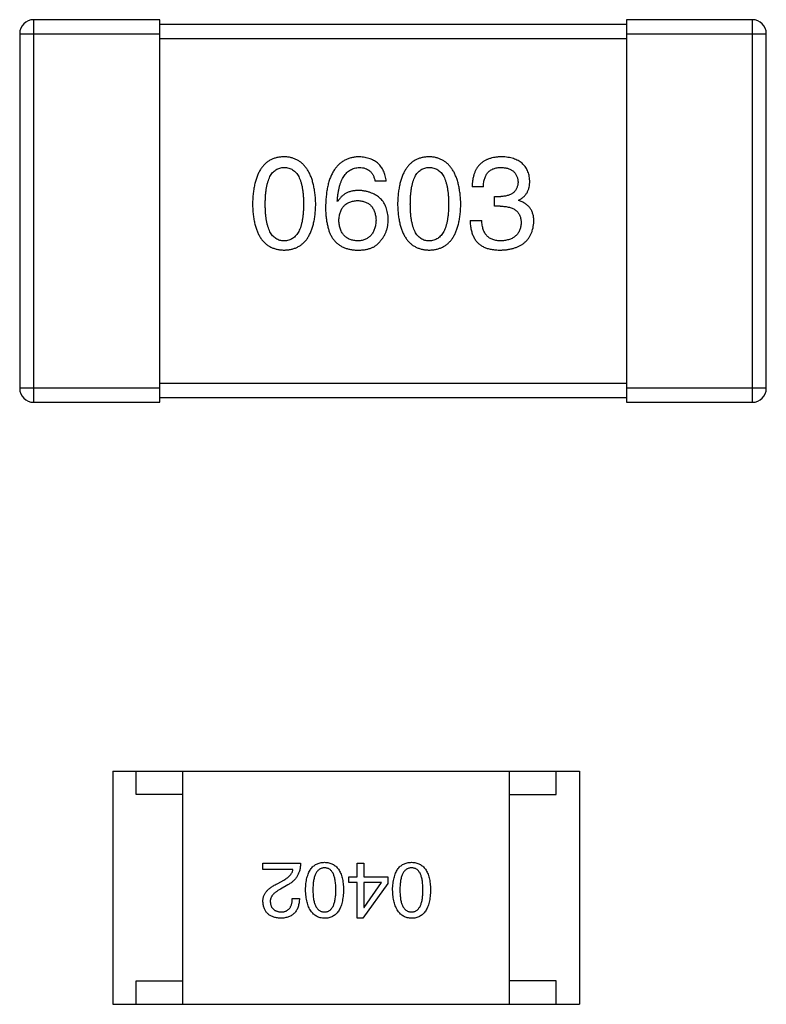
# Model space of a CAD drawing. Header units: millimetres. Extents: x 72 to 239, y 133 to 319.
# Tile 48 of 240: x 138.38 to 139.98, y 183.62 to 185.73. Entities that reach past the tile are written whole.
import ezdxf

# ---------------------------------------------------------------- set-up
doc = ezdxf.new("R2010")
doc.units = ezdxf.units.MM
doc.header["$LTSCALE"] = 5
doc.layers.get('0').update_dxf_attribs({"linetype": 'CONTINUOUS'})

msp = doc.modelspace()

# ---------------------------------------------------------------- linework, layer by layer
for p, q in [((138.4085, 184.9091), (138.4085, 185.7291)), ((138.6785, 185.7291), (138.4085, 185.7291)), ((138.6785, 184.9091), (138.6785, 185.7291)), ((139.6785, 185.7191), (138.6785, 185.7191)), ((139.6785, 185.7291), (139.6785, 184.9091)), ((139.9485, 185.7291), (139.6785, 185.7291)), ((139.9485, 185.7291), (139.9485, 184.9091)), ((138.3785, 185.6991), (138.3785, 184.9391)), ((138.3785, 185.6991), (138.6785, 185.6991)), ((139.6785, 185.6991), (139.9785, 185.6991)), ((139.9785, 184.9391), (139.9785, 185.6991)), ((138.6785, 185.6891), (139.6785, 185.6891)), ((139.164, 185.3829), (139.14, 185.3829)), ((139.3721, 185.3709), (139.3481, 185.3709)), ((139.0602, 185.3392), (139.0591, 185.3403)), ((139.3962, 185.3293), (139.3962, 185.3501)), ((139.3962, 185.3501), (139.4093, 185.3501)), ((139.4476, 185.3425), (139.4476, 185.3414)), ((139.4082, 185.3293), (139.3962, 185.3293)), ((139.3437, 185.2987), (139.3689, 185.2987)), ((138.6785, 184.9391), (138.3785, 184.9391)), ((139.6785, 184.9491), (138.6785, 184.9491)), ((139.9785, 184.9391), (139.6785, 184.9391)), ((138.6785, 184.9191), (139.6785, 184.9191)), ((138.4085, 184.9091), (138.6785, 184.9091)), ((139.6785, 184.9091), (139.9485, 184.9091)), ((138.5783, 184.1189), (138.5783, 183.6189)), ((138.5783, 184.1189), (139.5783, 184.1189)), ((138.6283, 184.0689), (138.6283, 184.1189)), ((138.7283, 183.6189), (138.7283, 184.1189)), ((139.4283, 183.6189), (139.4283, 184.1189)), ((139.5283, 184.0689), (139.5283, 184.1189)), ((139.5783, 184.1189), (139.5783, 183.6189)), ((138.7283, 184.0689), (138.6283, 184.0689)), ((139.4283, 184.0689), (139.5283, 184.0689)), ((138.8998, 183.9075), (138.8998, 183.9213)), ((138.8998, 183.9213), (138.9804, 183.9213)), ((138.9641, 183.9075), (138.8998, 183.9075)), ((139.1014, 183.8924), (139.1014, 183.9213)), ((139.1014, 183.9213), (139.1158, 183.9213)), ((139.1158, 183.9213), (139.1158, 183.8924)), ((138.9319, 183.878), (138.9444, 183.8852)), ((139.0837, 183.88), (139.0837, 183.8924)), ((139.0837, 183.8924), (139.1014, 183.8924)), ((139.1014, 183.88), (139.0837, 183.88)), ((139.1014, 183.8033), (139.1014, 183.88)), ((139.1158, 183.8924), (139.1676, 183.8924)), ((139.1158, 183.88), (139.1158, 183.8262)), ((139.1539, 183.88), (139.1158, 183.88)), ((139.1165, 183.8262), (139.1539, 183.88)), ((139.1676, 183.8924), (139.1676, 183.878)), ((138.9529, 183.8747), (138.9372, 183.8655)), ((139.1676, 183.878), (139.1139, 183.8033)), ((138.9627, 183.8459), (138.9778, 183.8459)), ((139.1158, 183.8262), (139.1165, 183.8262)), ((139.1139, 183.8033), (139.1014, 183.8033)), ((138.6283, 183.6189), (138.6283, 183.6689)), ((138.6283, 183.6689), (138.7283, 183.6689)), ((139.5283, 183.6689), (139.4283, 183.6689)), ((139.5283, 183.6189), (139.5283, 183.6689)), ((138.5783, 183.6189), (139.5783, 183.6189))]:
    msp.add_line(p, q)
for centre, start, end in [((138.4085, 185.6991), 90, 180), ((139.9485, 185.6991), 0, 90), ((138.4085, 184.9391), 180, 270), ((139.9485, 184.9391), 270, 0)]:
    msp.add_arc(centre, 0.03, start, end)
for points, knots in [([(138.9452, 185.4353), (138.9425, 185.4352), (138.9374, 185.435), (138.9298, 185.4337), (138.9229, 185.4316), (138.9163, 185.4287), (138.9103, 185.4251), (138.9048, 185.4206), (138.8998, 185.4154), (138.8953, 185.4094), (138.8913, 185.4026), (138.8878, 185.395), (138.8848, 185.3867), (138.8823, 185.3776), (138.8803, 185.3677), (138.8789, 185.3571), (138.8778, 185.3457), (138.8776, 185.3378), (138.8774, 185.3337)], [0, 0, 0, 0, 0.057911, 0.113262, 0.165956, 0.217443, 0.268511, 0.319665, 0.372, 0.426129, 0.483365, 0.543779, 0.607756, 0.676562, 0.749704, 0.827713, 0.911177, 1, 1, 1, 1]), ([(139.0129, 185.3337), (139.0128, 185.3377), (139.0124, 185.3455), (139.0113, 185.3568), (139.0097, 185.3674), (139.0076, 185.3772), (139.0051, 185.3862), (139.0021, 185.3945), (138.9986, 185.402), (138.9945, 185.4088), (138.99, 185.4148), (138.9851, 185.4201), (138.9796, 185.4246), (138.9737, 185.4283), (138.9672, 185.4312), (138.9603, 185.4335), (138.9529, 185.4349), (138.9478, 185.4352), (138.9452, 185.4353)], [0, 0, 0, 0, 0.088475, 0.171606, 0.249595, 0.322626, 0.391327, 0.455765, 0.516374, 0.573675, 0.628522, 0.681161, 0.732559, 0.783563, 0.83504, 0.887639, 0.942585, 1, 1, 1, 1]), ([(139.1061, 185.4353), (139.1033, 185.4352), (139.0977, 185.4348), (139.0897, 185.4334), (139.0823, 185.4311), (139.0753, 185.4281), (139.0689, 185.4242), (139.063, 185.4195), (139.0577, 185.414), (139.0529, 185.4077), (139.0486, 185.4007), (139.0449, 185.3928), (139.0417, 185.3842), (139.0391, 185.3747), (139.037, 185.3645), (139.0355, 185.3535), (139.0343, 185.3417), (139.0341, 185.3335), (139.034, 185.3293)], [0, 0, 0, 0, 0.058957, 0.115262, 0.16907, 0.221312, 0.273147, 0.324961, 0.377649, 0.432026, 0.488925, 0.549039, 0.612912, 0.680653, 0.753056, 0.830314, 0.912483, 1, 1, 1, 1]), ([(139.164, 185.3829), (139.1638, 185.3849), (139.1633, 185.3888), (139.162, 185.3944), (139.1604, 185.3997), (139.1584, 185.4046), (139.1561, 185.4092), (139.1534, 185.4133), (139.1503, 185.4172), (139.1469, 185.4207), (139.143, 185.4238), (139.1388, 185.4265), (139.1343, 185.4289), (139.1293, 185.4309), (139.124, 185.4326), (139.1184, 185.4339), (139.1124, 185.4348), (139.1082, 185.4352), (139.1061, 185.4353)], [0, 0, 0, 0, 0.06947, 0.136096, 0.199592, 0.260665, 0.319672, 0.377156, 0.433415, 0.489984, 0.546535, 0.604276, 0.663499, 0.725182, 0.788953, 0.855683, 0.926216, 1, 1, 1, 1]), ([(139.2561, 185.4353), (139.2534, 185.4352), (139.2482, 185.435), (139.2407, 185.4337), (139.2337, 185.4316), (139.2272, 185.4287), (139.2211, 185.4251), (139.2156, 185.4206), (139.2106, 185.4154), (139.2062, 185.4094), (139.2021, 185.4026), (139.1987, 185.395), (139.1957, 185.3867), (139.1932, 185.3776), (139.1912, 185.3677), (139.1897, 185.3571), (139.1887, 185.3457), (139.1884, 185.3378), (139.1883, 185.3337)], [0, 0, 0, 0, 0.057911, 0.113262, 0.165956, 0.217443, 0.268511, 0.319665, 0.372, 0.426129, 0.483365, 0.543779, 0.607756, 0.676562, 0.749704, 0.827713, 0.911177, 1, 1, 1, 1]), ([(139.3238, 185.3337), (139.3236, 185.3377), (139.3233, 185.3455), (139.3222, 185.3568), (139.3205, 185.3674), (139.3185, 185.3772), (139.316, 185.3862), (139.3129, 185.3945), (139.3094, 185.402), (139.3054, 185.4088), (139.3009, 185.4148), (139.2959, 185.4201), (139.2905, 185.4246), (139.2845, 185.4283), (139.2781, 185.4312), (139.2712, 185.4335), (139.2638, 185.4349), (139.2587, 185.4352), (139.2561, 185.4353)], [0, 0, 0, 0, 0.088475, 0.171606, 0.249595, 0.322626, 0.391327, 0.455765, 0.516374, 0.573675, 0.628522, 0.681161, 0.732559, 0.783563, 0.83504, 0.887639, 0.942585, 1, 1, 1, 1]), ([(139.4115, 185.4353), (139.409, 185.4353), (139.4041, 185.4351), (139.397, 185.4342), (139.3904, 185.4329), (139.3842, 185.431), (139.3785, 185.4287), (139.3734, 185.4259), (139.3686, 185.4226), (139.3644, 185.4188), (139.3606, 185.4145), (139.3574, 185.4097), (139.3547, 185.4044), (139.3523, 185.3986), (139.3505, 185.3923), (139.3492, 185.3856), (139.3483, 185.3784), (139.3482, 185.3734), (139.3481, 185.3709)], [0, 0, 0, 0, 0.073232, 0.142595, 0.207997, 0.270074, 0.329156, 0.386529, 0.441846, 0.496976, 0.551877, 0.607941, 0.665637, 0.725446, 0.788542, 0.855101, 0.925196, 1, 1, 1, 1]), ([(139.4716, 185.384), (139.4714, 185.386), (139.4711, 185.3899), (139.47, 185.3955), (139.4686, 185.4007), (139.4667, 185.4056), (139.4644, 185.4101), (139.4617, 185.4143), (139.4585, 185.4181), (139.455, 185.4215), (139.451, 185.4246), (139.4465, 185.4272), (139.4417, 185.4295), (139.4365, 185.4314), (139.4308, 185.433), (139.4247, 185.4341), (139.4183, 185.435), (139.4138, 185.4352), (139.4115, 185.4353)], [0, 0, 0, 0, 0.067521, 0.132139, 0.193339, 0.252064, 0.309083, 0.364848, 0.420021, 0.475612, 0.532002, 0.589602, 0.649896, 0.712634, 0.778603, 0.848416, 0.922155, 1, 1, 1, 1]), ([(138.9047, 185.3337), (138.9048, 185.3369), (138.9048, 185.343), (138.9053, 185.352), (138.9061, 185.3603), (138.9071, 185.368), (138.9086, 185.375), (138.9103, 185.3815), (138.9123, 185.3874), (138.9147, 185.3926), (138.9174, 185.3973), (138.9204, 185.4014), (138.9238, 185.4048), (138.9274, 185.4076), (138.9314, 185.4098), (138.9357, 185.4113), (138.9404, 185.4122), (138.9435, 185.4123), (138.9452, 185.4124)], [0, 0, 0, 0, 0.096452, 0.187278, 0.271765, 0.350519, 0.423437, 0.491321, 0.554011, 0.612224, 0.666281, 0.717003, 0.764884, 0.811423, 0.856783, 0.902993, 0.950236, 1, 1, 1, 1]), ([(138.9452, 185.4124), (138.9469, 185.4123), (138.9501, 185.4122), (138.9549, 185.4113), (138.9593, 185.4098), (138.9635, 185.4076), (138.9672, 185.4048), (138.9706, 185.4014), (138.9737, 185.3973), (138.9765, 185.3927), (138.9789, 185.3874), (138.981, 185.3815), (138.9828, 185.3751), (138.9842, 185.368), (138.9853, 185.3603), (138.9861, 185.352), (138.9866, 185.343), (138.9867, 185.3369), (138.9867, 185.3337)], [0, 0, 0, 0, 0.050604, 0.098688, 0.145699, 0.191791, 0.238625, 0.286717, 0.337546, 0.391814, 0.449755, 0.512106, 0.579685, 0.652048, 0.730262, 0.814146, 0.904281, 1, 1, 1, 1]), ([(139.0591, 185.3403), (139.0593, 185.3431), (139.0597, 185.3486), (139.0607, 185.3565), (139.062, 185.364), (139.0636, 185.3709), (139.0654, 185.3773), (139.0676, 185.3831), (139.0701, 185.3885), (139.0729, 185.3933), (139.076, 185.3975), (139.0794, 185.4013), (139.0831, 185.4045), (139.0871, 185.4071), (139.0914, 185.4093), (139.0961, 185.4109), (139.101, 185.412), (139.1044, 185.4123), (139.1061, 185.4124)], [0, 0, 0, 0, 0.089218, 0.173709, 0.252753, 0.326963, 0.397099, 0.462534, 0.524018, 0.582178, 0.637235, 0.689955, 0.741228, 0.791618, 0.841661, 0.892925, 0.945259, 1, 1, 1, 1]), ([(139.1061, 185.4124), (139.1083, 185.4123), (139.1127, 185.4122), (139.1188, 185.4107), (139.1242, 185.4084), (139.1289, 185.4052), (139.1328, 185.4009), (139.136, 185.3957), (139.1385, 185.3896), (139.1395, 185.3852), (139.14, 185.3829)], [0, 0, 0, 0, 0.136586, 0.261496, 0.378089, 0.490612, 0.605522, 0.725767, 0.8561, 1, 1, 1, 1]), ([(139.2156, 185.3337), (139.2156, 185.3369), (139.2157, 185.343), (139.2162, 185.352), (139.217, 185.3603), (139.218, 185.368), (139.2195, 185.375), (139.2211, 185.3815), (139.2232, 185.3874), (139.2256, 185.3926), (139.2283, 185.3973), (139.2313, 185.4014), (139.2346, 185.4048), (139.2383, 185.4076), (139.2423, 185.4098), (139.2466, 185.4113), (139.2512, 185.4122), (139.2544, 185.4123), (139.2561, 185.4124)], [0, 0, 0, 0, 0.096452, 0.187278, 0.271765, 0.350519, 0.423437, 0.491321, 0.554011, 0.612224, 0.666281, 0.717003, 0.764884, 0.811423, 0.856783, 0.902993, 0.950236, 1, 1, 1, 1]), ([(139.2561, 185.4124), (139.2577, 185.4123), (139.261, 185.4122), (139.2658, 185.4113), (139.2702, 185.4098), (139.2743, 185.4076), (139.278, 185.4048), (139.2815, 185.4014), (139.2846, 185.3973), (139.2874, 185.3927), (139.2898, 185.3874), (139.2919, 185.3815), (139.2936, 185.3751), (139.2951, 185.368), (139.2962, 185.3603), (139.297, 185.352), (139.2975, 185.343), (139.2976, 185.3369), (139.2976, 185.3337)], [0, 0, 0, 0, 0.050604, 0.098688, 0.145699, 0.191791, 0.238625, 0.286717, 0.337546, 0.391814, 0.449755, 0.512106, 0.579685, 0.652048, 0.730262, 0.814146, 0.904281, 1, 1, 1, 1]), ([(139.3721, 185.3709), (139.3722, 185.3725), (139.3724, 185.3758), (139.3729, 185.3805), (139.3737, 185.3849), (139.3749, 185.389), (139.3763, 185.3927), (139.378, 185.3961), (139.3799, 185.3993), (139.3822, 185.4021), (139.3847, 185.4045), (139.3876, 185.4066), (139.3907, 185.4084), (139.3941, 185.4099), (139.3978, 185.411), (139.4017, 185.4118), (139.406, 185.4123), (139.4089, 185.4124), (139.4104, 185.4124)], [0, 0, 0, 0, 0.078134, 0.15164, 0.221358, 0.286689, 0.348614, 0.407697, 0.464247, 0.520153, 0.574432, 0.629291, 0.684538, 0.742032, 0.801329, 0.863637, 0.930123, 1, 1, 1, 1]), ([(139.4104, 185.4124), (139.4118, 185.4123), (139.4144, 185.4122), (139.4183, 185.4117), (139.4219, 185.411), (139.4253, 185.4102), (139.4285, 185.409), (139.4313, 185.4076), (139.434, 185.4061), (139.4364, 185.4043), (139.4385, 185.4023), (139.4404, 185.3999), (139.4421, 185.3975), (139.4434, 185.3948), (139.4446, 185.3918), (139.4455, 185.3887), (139.4461, 185.3853), (139.4463, 185.383), (139.4465, 185.3818)], [0, 0, 0, 0, 0.078051, 0.151197, 0.220412, 0.286742, 0.34933, 0.409464, 0.467368, 0.52298, 0.578639, 0.633998, 0.690142, 0.746855, 0.805868, 0.867776, 0.932345, 1, 1, 1, 1]), ([(139.4465, 185.3818), (139.4464, 185.3806), (139.4462, 185.3781), (139.4457, 185.3746), (139.4449, 185.3714), (139.4438, 185.3684), (139.4424, 185.3656), (139.4408, 185.363), (139.4389, 185.3606), (139.4367, 185.3585), (139.4342, 185.3566), (139.4314, 185.355), (139.4284, 185.3536), (139.4251, 185.3524), (139.4215, 185.3515), (139.4177, 185.3508), (139.4136, 185.3503), (139.4108, 185.3502), (139.4093, 185.3501)], [0, 0, 0, 0, 0.067741, 0.131599, 0.192143, 0.249977, 0.306453, 0.361639, 0.416449, 0.471489, 0.527582, 0.584873, 0.644974, 0.70814, 0.77492, 0.845909, 0.920585, 1, 1, 1, 1]), ([(139.4476, 185.3425), (139.4495, 185.3434), (139.4532, 185.3453), (139.4582, 185.349), (139.4623, 185.3533), (139.4658, 185.3583), (139.4684, 185.3638), (139.4703, 185.37), (139.4714, 185.3768), (139.4715, 185.3815), (139.4716, 185.384)], [0, 0, 0, 0, 0.125227, 0.244792, 0.361427, 0.478215, 0.59667, 0.722058, 0.856314, 1, 1, 1, 1]), ([(139.1061, 185.3632), (139.1034, 185.3632), (139.0984, 185.363), (139.091, 185.3619), (139.0843, 185.36), (139.0782, 185.3574), (139.0727, 185.354), (139.0678, 185.3498), (139.0636, 185.3448), (139.0613, 185.3411), (139.0602, 185.3392)], [0, 0, 0, 0, 0.144617, 0.279572, 0.40596, 0.526097, 0.64389, 0.760003, 0.877724, 1, 1, 1, 1]), ([(139.1684, 185.3009), (139.1683, 185.3033), (139.168, 185.3078), (139.167, 185.3145), (139.1656, 185.3207), (139.1638, 185.3265), (139.1615, 185.3319), (139.1587, 185.3368), (139.1555, 185.3414), (139.1518, 185.3455), (139.1476, 185.3492), (139.143, 185.3526), (139.138, 185.3553), (139.1325, 185.3578), (139.1265, 185.3598), (139.1201, 185.3614), (139.1133, 185.3626), (139.1085, 185.363), (139.1061, 185.3632)], [0, 0, 0, 0, 0.071527, 0.139094, 0.20346, 0.264939, 0.323904, 0.381383, 0.437591, 0.493343, 0.549401, 0.606085, 0.664838, 0.725424, 0.788712, 0.855452, 0.925772, 1, 1, 1, 1]), ([(139.0624, 185.2987), (139.0625, 185.3004), (139.0627, 185.3037), (139.0634, 185.3084), (139.0644, 185.3128), (139.0656, 185.3169), (139.0672, 185.3207), (139.069, 185.3242), (139.0711, 185.3274), (139.0735, 185.3302), (139.0762, 185.3327), (139.0792, 185.3349), (139.0824, 185.3368), (139.086, 185.3384), (139.0898, 185.3396), (139.0939, 185.3405), (139.0982, 185.3412), (139.1013, 185.3413), (139.1028, 185.3414)], [0, 0, 0, 0, 0.076072, 0.148369, 0.216753, 0.281358, 0.342792, 0.401604, 0.458929, 0.514444, 0.569818, 0.625343, 0.681554, 0.739608, 0.800134, 0.863477, 0.929547, 1, 1, 1, 1]), ([(139.1028, 185.3414), (139.1043, 185.3413), (139.1072, 185.3412), (139.1115, 185.3405), (139.1155, 185.3397), (139.1192, 185.3384), (139.1226, 185.3369), (139.1258, 185.3351), (139.1287, 185.3329), (139.1313, 185.3305), (139.1336, 185.3277), (139.1357, 185.3246), (139.1374, 185.3212), (139.139, 185.3175), (139.1401, 185.3135), (139.1411, 185.3093), (139.1418, 185.3047), (139.142, 185.3015), (139.1422, 185.2998)], [0, 0, 0, 0, 0.069884, 0.136529, 0.199638, 0.259844, 0.317774, 0.374356, 0.430026, 0.485148, 0.5409, 0.597889, 0.657472, 0.718614, 0.783613, 0.85129, 0.923712, 1, 1, 1, 1]), ([(139.4803, 185.2966), (139.4803, 185.298), (139.4803, 185.3008), (139.4798, 185.3048), (139.4793, 185.3087), (139.4783, 185.3124), (139.4772, 185.3159), (139.4758, 185.3193), (139.4741, 185.3224), (139.4722, 185.3253), (139.47, 185.328), (139.4676, 185.3305), (139.4648, 185.3328), (139.4619, 185.335), (139.4587, 185.3368), (139.4552, 185.3386), (139.4515, 185.3401), (139.4489, 185.3409), (139.4476, 185.3414)], [0, 0, 0, 0, 0.071215, 0.138707, 0.20396, 0.266995, 0.327734, 0.387609, 0.445602, 0.503345, 0.561136, 0.618597, 0.677672, 0.738255, 0.799989, 0.863961, 0.930555, 1, 1, 1, 1]), ([(138.8774, 185.3337), (138.8776, 185.3298), (138.8778, 185.3222), (138.8789, 185.3111), (138.8803, 185.3008), (138.8823, 185.2913), (138.8848, 185.2825), (138.8878, 185.2744), (138.8913, 185.2671), (138.8953, 185.2605), (138.8998, 185.2547), (138.9048, 185.2496), (138.9103, 185.2453), (138.9163, 185.2418), (138.9229, 185.239), (138.9299, 185.237), (138.9374, 185.2357), (138.9425, 185.2355), (138.9452, 185.2353)], [0, 0, 0, 0, 0.087693, 0.170223, 0.247496, 0.319826, 0.387768, 0.451403, 0.511459, 0.568358, 0.622671, 0.675251, 0.726739, 0.778422, 0.830759, 0.884394, 0.940865, 1, 1, 1, 1]), ([(138.9452, 185.255), (138.9435, 185.2551), (138.9404, 185.2552), (138.9357, 185.2561), (138.9314, 185.2576), (138.9274, 185.2599), (138.9237, 185.2627), (138.9204, 185.2661), (138.9174, 185.2701), (138.9147, 185.2748), (138.9123, 185.28), (138.9103, 185.2859), (138.9086, 185.2924), (138.9071, 185.2995), (138.9061, 185.3071), (138.9053, 185.3155), (138.9048, 185.3244), (138.9048, 185.3305), (138.9047, 185.3337)], [0, 0, 0, 0, 0.049766, 0.097012, 0.143225, 0.188786, 0.235079, 0.282962, 0.333687, 0.387747, 0.445963, 0.508657, 0.576545, 0.649868, 0.72822, 0.812712, 0.903543, 1, 1, 1, 1]), ([(138.9452, 185.2353), (138.9478, 185.2355), (138.953, 185.2357), (138.9605, 185.237), (138.9675, 185.239), (138.9741, 185.2418), (138.9801, 185.2453), (138.9856, 185.2496), (138.9906, 185.2547), (138.9951, 185.2605), (138.9991, 185.2671), (139.0026, 185.2744), (139.0056, 185.2825), (139.008, 185.2913), (139.0101, 185.3008), (139.0115, 185.3111), (139.0125, 185.3222), (139.0128, 185.3298), (139.0129, 185.3337)], [0, 0, 0, 0, 0.059134, 0.115603, 0.169236, 0.221572, 0.273254, 0.32474, 0.377319, 0.431815, 0.488555, 0.548609, 0.612242, 0.680182, 0.75251, 0.829782, 0.91231, 1, 1, 1, 1]), ([(138.9867, 185.3337), (138.9867, 185.3306), (138.9866, 185.3245), (138.9861, 185.3157), (138.9853, 185.3075), (138.9842, 185.2999), (138.9828, 185.2928), (138.981, 185.2864), (138.9789, 185.2806), (138.9765, 185.2753), (138.9737, 185.2707), (138.9706, 185.2666), (138.9672, 185.2631), (138.9634, 185.2603), (138.9593, 185.258), (138.9549, 185.2564), (138.9501, 185.2553), (138.9469, 185.2551), (138.9452, 185.255)], [0, 0, 0, 0, 0.094834, 0.184067, 0.267029, 0.344713, 0.417334, 0.484367, 0.546941, 0.604717, 0.65953, 0.710539, 0.759381, 0.806382, 0.853027, 0.900623, 0.949121, 1, 1, 1, 1]), ([(139.034, 185.3293), (139.034, 185.3258), (139.034, 185.3189), (139.0348, 185.3089), (139.0358, 185.2995), (139.0374, 185.2907), (139.0394, 185.2825), (139.0418, 185.2749), (139.0447, 185.2679), (139.047, 185.2637), (139.0482, 185.2616)], [0, 0, 0, 0, 0.151498, 0.29521, 0.430242, 0.557137, 0.677306, 0.790845, 0.898111, 1, 1, 1, 1]), ([(139.1883, 185.3337), (139.1884, 185.3298), (139.1887, 185.3222), (139.1897, 185.3111), (139.1912, 185.3008), (139.1932, 185.2913), (139.1957, 185.2825), (139.1987, 185.2744), (139.2021, 185.2671), (139.2062, 185.2605), (139.2106, 185.2547), (139.2156, 185.2496), (139.2212, 185.2453), (139.2272, 185.2418), (139.2337, 185.239), (139.2407, 185.237), (139.2482, 185.2357), (139.2534, 185.2355), (139.2561, 185.2353)], [0, 0, 0, 0, 0.087693, 0.170223, 0.247496, 0.319826, 0.387768, 0.451403, 0.511459, 0.568358, 0.622671, 0.675251, 0.726739, 0.778422, 0.830759, 0.884394, 0.940865, 1, 1, 1, 1]), ([(139.2561, 185.255), (139.2544, 185.2551), (139.2512, 185.2552), (139.2466, 185.2561), (139.2423, 185.2576), (139.2383, 185.2599), (139.2346, 185.2627), (139.2313, 185.2661), (139.2283, 185.2701), (139.2256, 185.2748), (139.2232, 185.28), (139.2211, 185.2859), (139.2195, 185.2924), (139.218, 185.2995), (139.2169, 185.3071), (139.2162, 185.3155), (139.2157, 185.3244), (139.2156, 185.3305), (139.2156, 185.3337)], [0, 0, 0, 0, 0.049766, 0.097012, 0.143225, 0.188786, 0.235079, 0.282962, 0.333687, 0.387747, 0.445963, 0.508657, 0.576545, 0.649868, 0.72822, 0.812712, 0.903543, 1, 1, 1, 1]), ([(139.2561, 185.2353), (139.2587, 185.2355), (139.2639, 185.2357), (139.2714, 185.237), (139.2784, 185.239), (139.2849, 185.2418), (139.2909, 185.2453), (139.2965, 185.2496), (139.3015, 185.2547), (139.306, 185.2605), (139.31, 185.2671), (139.3134, 185.2744), (139.3164, 185.2825), (139.3189, 185.2913), (139.3209, 185.3008), (139.3224, 185.3111), (139.3234, 185.3222), (139.3237, 185.3298), (139.3238, 185.3337)], [0, 0, 0, 0, 0.059134, 0.115603, 0.169236, 0.221572, 0.273254, 0.32474, 0.377319, 0.431815, 0.488555, 0.548609, 0.612242, 0.680182, 0.75251, 0.829782, 0.91231, 1, 1, 1, 1]), ([(139.2976, 185.3337), (139.2976, 185.3306), (139.2975, 185.3245), (139.297, 185.3157), (139.2962, 185.3075), (139.2951, 185.2999), (139.2937, 185.2928), (139.2919, 185.2864), (139.2898, 185.2806), (139.2874, 185.2753), (139.2846, 185.2707), (139.2815, 185.2666), (139.2781, 185.2631), (139.2743, 185.2603), (139.2702, 185.258), (139.2658, 185.2564), (139.261, 185.2553), (139.2577, 185.2551), (139.2561, 185.255)], [0, 0, 0, 0, 0.094834, 0.184067, 0.267029, 0.344713, 0.417334, 0.484367, 0.546941, 0.604717, 0.65953, 0.710539, 0.759381, 0.806382, 0.853027, 0.900623, 0.949121, 1, 1, 1, 1]), ([(139.4082, 185.3293), (139.41, 185.3293), (139.4135, 185.3293), (139.4186, 185.3288), (139.4233, 185.3282), (139.4277, 185.3271), (139.4318, 185.3259), (139.4355, 185.3244), (139.4388, 185.3225), (139.4418, 185.3204), (139.4445, 185.318), (139.4468, 185.3153), (139.4487, 185.3123), (139.4503, 185.3091), (139.4515, 185.3055), (139.4524, 185.3017), (139.4529, 185.2976), (139.453, 185.2947), (139.453, 185.2933)], [0, 0, 0, 0, 0.082495, 0.159728, 0.232496, 0.300725, 0.365163, 0.425859, 0.483728, 0.538892, 0.592921, 0.646195, 0.699968, 0.754746, 0.811387, 0.870806, 0.933482, 1, 1, 1, 1]), ([(139.1039, 185.255), (139.1023, 185.2551), (139.0992, 185.2552), (139.0947, 185.2559), (139.0905, 185.2568), (139.0866, 185.2581), (139.0829, 185.2597), (139.0796, 185.2616), (139.0765, 185.2638), (139.0738, 185.2665), (139.0713, 185.2694), (139.0692, 185.2726), (139.0672, 185.2762), (139.0657, 185.2801), (139.0644, 185.2843), (139.0634, 185.2888), (139.0627, 185.2937), (139.0625, 185.297), (139.0624, 185.2987)], [0, 0, 0, 0, 0.070403, 0.137196, 0.200053, 0.260887, 0.31876, 0.37535, 0.430743, 0.485927, 0.541678, 0.598832, 0.657726, 0.719441, 0.783504, 0.851852, 0.923533, 1, 1, 1, 1]), ([(139.1422, 185.2998), (139.142, 185.2981), (139.1418, 185.2947), (139.1411, 185.2899), (139.1402, 185.2853), (139.139, 185.2811), (139.1376, 185.2772), (139.1358, 185.2736), (139.1339, 185.2703), (139.1316, 185.2673), (139.129, 185.2646), (139.1262, 185.2623), (139.1231, 185.2603), (139.1198, 185.2586), (139.1162, 185.2572), (139.1123, 185.2561), (139.1082, 185.2554), (139.1054, 185.2551), (139.1039, 185.255)], [0, 0, 0, 0, 0.078863, 0.153308, 0.223539, 0.289857, 0.35341, 0.413572, 0.471721, 0.528235, 0.584279, 0.638781, 0.69466, 0.751251, 0.809198, 0.869697, 0.933318, 1, 1, 1, 1]), ([(139.1487, 185.2517), (139.1503, 185.2535), (139.1534, 185.2569), (139.1574, 185.2625), (139.1608, 185.2683), (139.1636, 185.2744), (139.1657, 185.2807), (139.1673, 185.2872), (139.1682, 185.294), (139.1683, 185.2986), (139.1684, 185.3009)], [0, 0, 0, 0, 0.129393, 0.255335, 0.378531, 0.500878, 0.622934, 0.746191, 0.87096, 1, 1, 1, 1]), ([(139.3437, 185.2987), (139.3438, 185.297), (139.3439, 185.2935), (139.3444, 185.2884), (139.3451, 185.2835), (139.3459, 185.2788), (139.347, 185.2744), (139.3483, 185.2703), (139.3499, 185.2664), (139.3516, 185.2627), (139.3535, 185.2592), (139.3557, 185.256), (139.3581, 185.2531), (139.3607, 185.2503), (139.3635, 185.2478), (139.3666, 185.2456), (139.3698, 185.2436), (139.3721, 185.2425), (139.3732, 185.2419)], [0, 0, 0, 0, 0.078937, 0.154495, 0.226898, 0.296844, 0.363348, 0.427781, 0.48946, 0.549586, 0.607902, 0.664733, 0.720805, 0.776157, 0.831175, 0.886736, 0.943094, 1, 1, 1, 1]), ([(139.4104, 185.255), (139.4088, 185.255), (139.4056, 185.2551), (139.401, 185.2556), (139.3967, 185.2565), (139.3927, 185.2577), (139.389, 185.2592), (139.3856, 185.2611), (139.3825, 185.2633), (139.3797, 185.2659), (139.3773, 185.2689), (139.3751, 185.2721), (139.3733, 185.2757), (139.3718, 185.2797), (139.3706, 185.284), (139.3697, 185.2886), (139.3691, 185.2935), (139.3689, 185.297), (139.3689, 185.2987)], [0, 0, 0, 0, 0.071272, 0.13882, 0.201858, 0.262757, 0.320043, 0.376709, 0.431462, 0.486034, 0.541209, 0.597703, 0.65589, 0.717768, 0.782056, 0.850407, 0.92277, 1, 1, 1, 1]), ([(139.4093, 185.2353), (139.412, 185.2355), (139.4174, 185.2357), (139.4251, 185.2366), (139.4323, 185.2381), (139.4391, 185.2399), (139.4453, 185.2421), (139.451, 185.2449), (139.4563, 185.248), (139.461, 185.2516), (139.4652, 185.2557), (139.4689, 185.2602), (139.4721, 185.2652), (139.4748, 185.2706), (139.477, 185.2765), (139.4786, 185.2828), (139.4798, 185.2895), (139.4802, 185.2942), (139.4803, 185.2966)], [0, 0, 0, 0, 0.078078, 0.151942, 0.221594, 0.28726, 0.350176, 0.409768, 0.467648, 0.523784, 0.578904, 0.634014, 0.689819, 0.746826, 0.805875, 0.867063, 0.931764, 1, 1, 1, 1]), ([(139.453, 185.2933), (139.4529, 185.2918), (139.4527, 185.289), (139.4519, 185.2848), (139.451, 185.281), (139.4496, 185.2774), (139.448, 185.274), (139.4461, 185.2709), (139.4438, 185.2682), (139.4413, 185.2656), (139.4385, 185.2633), (139.4353, 185.2613), (139.4319, 185.2596), (139.4282, 185.2581), (139.4241, 185.257), (139.4198, 185.2561), (139.4152, 185.2554), (139.412, 185.2551), (139.4104, 185.255)], [0, 0, 0, 0, 0.068514, 0.133941, 0.195994, 0.255362, 0.312994, 0.369441, 0.424687, 0.480522, 0.537148, 0.594801, 0.654411, 0.716817, 0.781981, 0.850498, 0.923306, 1, 1, 1, 1]), ([(139.0482, 185.2616), (139.0496, 185.2596), (139.0526, 185.2556), (139.0578, 185.2504), (139.0635, 185.246), (139.0697, 185.2423), (139.0764, 185.2394), (139.0837, 185.2373), (139.0914, 185.2358), (139.0968, 185.2355), (139.0995, 185.2353)], [0, 0, 0, 0, 0.125033, 0.246266, 0.36603, 0.485265, 0.606781, 0.732144, 0.862551, 1, 1, 1, 1]), ([(139.0995, 185.2353), (139.1023, 185.2353), (139.1077, 185.2352), (139.1155, 185.2358), (139.1227, 185.237), (139.1292, 185.2388), (139.1351, 185.2411), (139.1403, 185.244), (139.1449, 185.2475), (139.1475, 185.2503), (139.1487, 185.2517)], [0, 0, 0, 0, 0.156782, 0.301945, 0.436395, 0.561474, 0.678489, 0.78853, 0.894967, 1, 1, 1, 1]), ([(139.3732, 185.2419), (139.3744, 185.2414), (139.3767, 185.2403), (139.3805, 185.239), (139.3845, 185.2378), (139.3889, 185.237), (139.3936, 185.2362), (139.3985, 185.2357), (139.4038, 185.2354), (139.4074, 185.2354), (139.4093, 185.2353)], [0, 0, 0, 0, 0.101955, 0.208983, 0.322698, 0.44339, 0.570851, 0.70629, 0.84885, 1, 1, 1, 1]), ([(138.9911, 183.8642), (138.9912, 183.8666), (138.9913, 183.8712), (138.9919, 183.8778), (138.9928, 183.884), (138.994, 183.8897), (138.9955, 183.895), (138.9973, 183.8998), (138.9994, 183.9042), (139.0018, 183.9082), (139.0045, 183.9117), (139.0075, 183.9147), (139.0108, 183.9173), (139.0144, 183.9194), (139.0183, 183.9211), (139.0225, 183.9223), (139.027, 183.923), (139.0302, 183.9232), (139.0317, 183.9233)], [0, 0, 0, 0, 0.08769, 0.170218, 0.24749, 0.319818, 0.387758, 0.451391, 0.511445, 0.568185, 0.622681, 0.67526, 0.726746, 0.778428, 0.830764, 0.884397, 0.940866, 1, 1, 1, 1]), ([(139.0317, 183.9233), (139.0333, 183.9232), (139.0364, 183.923), (139.0409, 183.9223), (139.0451, 183.9211), (139.0491, 183.9194), (139.0527, 183.9173), (139.056, 183.9147), (139.059, 183.9117), (139.0617, 183.9082), (139.0641, 183.9042), (139.0662, 183.8998), (139.068, 183.895), (139.0695, 183.8897), (139.0707, 183.884), (139.0715, 183.8778), (139.0722, 183.8712), (139.0723, 183.8666), (139.0724, 183.8642)], [0, 0, 0, 0, 0.059135, 0.115606, 0.169241, 0.221578, 0.273261, 0.324749, 0.377329, 0.431642, 0.488541, 0.548597, 0.612232, 0.680174, 0.752504, 0.829777, 0.912307, 1, 1, 1, 1]), ([(139.1776, 183.8642), (139.1777, 183.8666), (139.1778, 183.8712), (139.1785, 183.8778), (139.1793, 183.884), (139.1806, 183.8897), (139.182, 183.895), (139.1838, 183.8998), (139.1859, 183.9042), (139.1883, 183.9082), (139.191, 183.9117), (139.194, 183.9147), (139.1973, 183.9173), (139.2009, 183.9194), (139.2049, 183.9211), (139.2091, 183.9223), (139.2136, 183.923), (139.2167, 183.9232), (139.2183, 183.9233)], [0, 0, 0, 0, 0.08769, 0.170218, 0.24749, 0.319818, 0.387758, 0.451391, 0.511445, 0.568185, 0.622681, 0.67526, 0.726746, 0.778428, 0.830764, 0.884397, 0.940866, 1, 1, 1, 1]), ([(139.2183, 183.9233), (139.2199, 183.9232), (139.223, 183.923), (139.2275, 183.9223), (139.2317, 183.9211), (139.2356, 183.9194), (139.2392, 183.9173), (139.2425, 183.9147), (139.2455, 183.9117), (139.2482, 183.9082), (139.2506, 183.9042), (139.2527, 183.8998), (139.2545, 183.895), (139.256, 183.8897), (139.2572, 183.884), (139.2581, 183.8778), (139.2587, 183.8712), (139.2588, 183.8666), (139.2589, 183.8642)], [0, 0, 0, 0, 0.059135, 0.115606, 0.169241, 0.221578, 0.273261, 0.324749, 0.377329, 0.431642, 0.488541, 0.548597, 0.612232, 0.680174, 0.752504, 0.829777, 0.912307, 1, 1, 1, 1]), ([(138.9444, 183.8852), (138.9458, 183.886), (138.9485, 183.8876), (138.9522, 183.8902), (138.9554, 183.8928), (138.9581, 183.8956), (138.9604, 183.8984), (138.9621, 183.9014), (138.9634, 183.9044), (138.9638, 183.9065), (138.9641, 183.9075)], [0, 0, 0, 0, 0.158292, 0.304606, 0.440272, 0.565336, 0.681745, 0.791834, 0.896966, 1, 1, 1, 1]), ([(138.9804, 183.9213), (138.9804, 183.92), (138.9803, 183.9174), (138.9799, 183.9136), (138.9793, 183.9099), (138.9785, 183.9063), (138.9775, 183.9029), (138.9763, 183.8997), (138.9749, 183.8965), (138.9733, 183.8936), (138.9715, 183.8907), (138.9694, 183.888), (138.9672, 183.8854), (138.9647, 183.883), (138.9621, 183.8807), (138.9592, 183.8786), (138.9562, 183.8765), (138.954, 183.8753), (138.9529, 183.8747)], [0, 0, 0, 0, 0.069512, 0.136307, 0.201431, 0.265186, 0.327322, 0.388242, 0.448098, 0.507757, 0.566952, 0.626243, 0.686026, 0.745963, 0.807549, 0.869906, 0.934172, 1, 1, 1, 1]), ([(139.0317, 183.9114), (139.0307, 183.9114), (139.0288, 183.9113), (139.0259, 183.9106), (139.0233, 183.9096), (139.0208, 183.9083), (139.0185, 183.9066), (139.0165, 183.9045), (139.0146, 183.9021), (139.013, 183.8993), (139.0115, 183.8961), (139.0103, 183.8926), (139.0092, 183.8888), (139.0083, 183.8845), (139.0076, 183.88), (139.0072, 183.875), (139.0069, 183.8698), (139.0068, 183.8661), (139.0068, 183.8642)], [0, 0, 0, 0, 0.050879, 0.099377, 0.146973, 0.193618, 0.240619, 0.289461, 0.34047, 0.395283, 0.453059, 0.515633, 0.582666, 0.655287, 0.732971, 0.815933, 0.905166, 1, 1, 1, 1]), ([(139.056, 183.8642), (139.056, 183.8661), (139.056, 183.8698), (139.0557, 183.8752), (139.0552, 183.8802), (139.0546, 183.8848), (139.0537, 183.889), (139.0527, 183.8929), (139.0514, 183.8965), (139.05, 183.8996), (139.0484, 183.9024), (139.0466, 183.9048), (139.0446, 183.9069), (139.0424, 183.9085), (139.04, 183.9099), (139.0374, 183.9108), (139.0346, 183.9113), (139.0327, 183.9114), (139.0317, 183.9114)], [0, 0, 0, 0, 0.096457, 0.187288, 0.27178, 0.350132, 0.423455, 0.491343, 0.554037, 0.612253, 0.666313, 0.717038, 0.764921, 0.811214, 0.856775, 0.902988, 0.950234, 1, 1, 1, 1]), ([(139.2183, 183.9114), (139.2173, 183.9114), (139.2153, 183.9113), (139.2124, 183.9106), (139.2098, 183.9096), (139.2073, 183.9083), (139.205, 183.9066), (139.203, 183.9045), (139.2011, 183.9021), (139.1995, 183.8993), (139.198, 183.8961), (139.1968, 183.8926), (139.1957, 183.8888), (139.1948, 183.8845), (139.1942, 183.88), (139.1937, 183.875), (139.1934, 183.8698), (139.1934, 183.8661), (139.1933, 183.8642)], [0, 0, 0, 0, 0.050879, 0.099377, 0.146973, 0.193618, 0.240619, 0.289461, 0.34047, 0.395283, 0.453059, 0.515633, 0.582666, 0.655287, 0.732971, 0.815933, 0.905166, 1, 1, 1, 1]), ([(139.2425, 183.8642), (139.2425, 183.8661), (139.2425, 183.8698), (139.2422, 183.8752), (139.2417, 183.8802), (139.2411, 183.8848), (139.2402, 183.889), (139.2392, 183.8929), (139.238, 183.8965), (139.2365, 183.8996), (139.2349, 183.9024), (139.2331, 183.9048), (139.2311, 183.9069), (139.2289, 183.9085), (139.2265, 183.9099), (139.2239, 183.9108), (139.2212, 183.9113), (139.2192, 183.9114), (139.2183, 183.9114)], [0, 0, 0, 0, 0.096457, 0.187288, 0.27178, 0.350132, 0.423455, 0.491343, 0.554037, 0.612253, 0.666313, 0.717038, 0.764921, 0.811214, 0.856775, 0.902988, 0.950234, 1, 1, 1, 1]), ([(138.8998, 183.8387), (138.8998, 183.8397), (138.8997, 183.8416), (138.9, 183.8446), (138.9005, 183.8474), (138.9012, 183.8502), (138.9023, 183.853), (138.9037, 183.8556), (138.9053, 183.8582), (138.9072, 183.8607), (138.9093, 183.8631), (138.9117, 183.8655), (138.9144, 183.8677), (138.9174, 183.87), (138.9206, 183.8721), (138.9241, 183.8742), (138.9279, 183.8762), (138.9306, 183.8774), (138.9319, 183.878)], [0, 0, 0, 0, 0.055083, 0.109453, 0.162685, 0.21614, 0.26961, 0.324284, 0.380202, 0.437433, 0.497084, 0.559152, 0.624288, 0.692446, 0.763862, 0.838743, 0.917269, 1, 1, 1, 1]), ([(138.9372, 183.8655), (138.9362, 183.8651), (138.9344, 183.8641), (138.9318, 183.8626), (138.9295, 183.861), (138.9272, 183.8595), (138.9252, 183.8578), (138.9234, 183.8562), (138.9217, 183.8545), (138.9203, 183.8528), (138.919, 183.8511), (138.9179, 183.8493), (138.9171, 183.8475), (138.9163, 183.8457), (138.9159, 183.8438), (138.9155, 183.8419), (138.9154, 183.8399), (138.9155, 183.8387), (138.9155, 183.838)], [0, 0, 0, 0, 0.084365, 0.165386, 0.24176, 0.314729, 0.38433, 0.449952, 0.513164, 0.5734, 0.630824, 0.68644, 0.740136, 0.792605, 0.844515, 0.896112, 0.947763, 1, 1, 1, 1]), ([(139.0317, 183.8033), (139.0302, 183.8033), (139.0271, 183.8035), (139.0227, 183.8044), (139.0185, 183.8057), (139.0147, 183.8075), (139.0111, 183.8097), (139.0078, 183.8124), (139.0048, 183.8156), (139.0021, 183.8192), (138.9997, 183.8232), (138.9976, 183.8278), (138.9958, 183.8327), (138.9943, 183.8382), (138.993, 183.844), (138.9921, 183.8504), (138.9914, 183.8571), (138.9912, 183.8618), (138.9911, 183.8642)], [0, 0, 0, 0, 0.057415, 0.112361, 0.16496, 0.216437, 0.267441, 0.318839, 0.371478, 0.426325, 0.483626, 0.544235, 0.608673, 0.677374, 0.750405, 0.828394, 0.911525, 1, 1, 1, 1]), ([(139.0068, 183.8642), (139.0068, 183.8623), (139.0069, 183.8586), (139.0072, 183.8533), (139.0076, 183.8483), (139.0083, 183.8437), (139.0092, 183.8394), (139.0102, 183.8355), (139.0115, 183.832), (139.0129, 183.8289), (139.0146, 183.8261), (139.0165, 183.8236), (139.0185, 183.8216), (139.0208, 183.8199), (139.0233, 183.8186), (139.0259, 183.8177), (139.0288, 183.8171), (139.0307, 183.8171), (139.0317, 183.817)], [0, 0, 0, 0, 0.095719, 0.185854, 0.269738, 0.347952, 0.420315, 0.487894, 0.550245, 0.608186, 0.662454, 0.713283, 0.761375, 0.808209, 0.854301, 0.901312, 0.949396, 1, 1, 1, 1]), ([(139.0317, 183.817), (139.0327, 183.8171), (139.0346, 183.8171), (139.0374, 183.8177), (139.04, 183.8186), (139.0424, 183.8199), (139.0446, 183.8216), (139.0466, 183.8236), (139.0484, 183.8261), (139.05, 183.8289), (139.0514, 183.832), (139.0527, 183.8355), (139.0537, 183.8394), (139.0546, 183.8437), (139.0552, 183.8483), (139.0557, 183.8533), (139.056, 183.8586), (139.056, 183.8623), (139.056, 183.8642)], [0, 0, 0, 0, 0.049764, 0.097007, 0.143217, 0.188577, 0.235116, 0.282997, 0.333719, 0.387776, 0.445989, 0.508679, 0.576563, 0.649481, 0.728235, 0.812722, 0.903548, 1, 1, 1, 1]), ([(139.0724, 183.8642), (139.0723, 183.8618), (139.0722, 183.8571), (139.0715, 183.8502), (139.0707, 183.8438), (139.0694, 183.8379), (139.068, 183.8325), (139.0662, 183.8275), (139.0641, 183.8229), (139.0617, 183.8188), (139.059, 183.8152), (139.056, 183.8121), (139.0527, 183.8094), (139.0491, 183.8072), (139.0451, 183.8055), (139.0409, 183.8042), (139.0364, 183.8035), (139.0333, 183.8033), (139.0317, 183.8033)], [0, 0, 0, 0, 0.088823, 0.172287, 0.250296, 0.323438, 0.392244, 0.456221, 0.516635, 0.573871, 0.628, 0.680335, 0.731489, 0.782557, 0.834044, 0.886738, 0.942089, 1, 1, 1, 1]), ([(139.2183, 183.8033), (139.2167, 183.8033), (139.2136, 183.8035), (139.2092, 183.8044), (139.2051, 183.8057), (139.2012, 183.8075), (139.1976, 183.8097), (139.1943, 183.8124), (139.1913, 183.8156), (139.1887, 183.8192), (139.1862, 183.8232), (139.1841, 183.8278), (139.1823, 183.8327), (139.1808, 183.8382), (139.1796, 183.844), (139.1786, 183.8504), (139.1779, 183.8571), (139.1777, 183.8618), (139.1776, 183.8642)], [0, 0, 0, 0, 0.057415, 0.112361, 0.16496, 0.216437, 0.267441, 0.318839, 0.371478, 0.426325, 0.483626, 0.544235, 0.608673, 0.677374, 0.750405, 0.828394, 0.911525, 1, 1, 1, 1]), ([(139.1933, 183.8642), (139.1934, 183.8623), (139.1934, 183.8586), (139.1937, 183.8533), (139.1942, 183.8483), (139.1948, 183.8437), (139.1957, 183.8394), (139.1968, 183.8355), (139.198, 183.832), (139.1995, 183.8289), (139.2012, 183.8261), (139.203, 183.8236), (139.2051, 183.8216), (139.2073, 183.8199), (139.2098, 183.8186), (139.2124, 183.8177), (139.2153, 183.8171), (139.2173, 183.8171), (139.2183, 183.817)], [0, 0, 0, 0, 0.095719, 0.185854, 0.269738, 0.347952, 0.420315, 0.487894, 0.550245, 0.608186, 0.662454, 0.713283, 0.761375, 0.808209, 0.854301, 0.901312, 0.949396, 1, 1, 1, 1]), ([(139.2183, 183.817), (139.2192, 183.8171), (139.2212, 183.8171), (139.2239, 183.8177), (139.2265, 183.8186), (139.2289, 183.8199), (139.2311, 183.8216), (139.2331, 183.8236), (139.2349, 183.8261), (139.2365, 183.8289), (139.238, 183.832), (139.2392, 183.8355), (139.2402, 183.8394), (139.2411, 183.8437), (139.2417, 183.8483), (139.2422, 183.8533), (139.2425, 183.8586), (139.2425, 183.8623), (139.2425, 183.8642)], [0, 0, 0, 0, 0.049764, 0.097007, 0.143217, 0.188577, 0.235116, 0.282997, 0.333719, 0.387776, 0.445989, 0.508679, 0.576563, 0.649481, 0.728235, 0.812722, 0.903548, 1, 1, 1, 1]), ([(139.2589, 183.8642), (139.2588, 183.8618), (139.2587, 183.8571), (139.2581, 183.8502), (139.2572, 183.8438), (139.256, 183.8379), (139.2545, 183.8325), (139.2527, 183.8275), (139.2506, 183.8229), (139.2482, 183.8188), (139.2455, 183.8152), (139.2425, 183.8121), (139.2392, 183.8094), (139.2356, 183.8072), (139.2317, 183.8055), (139.2275, 183.8042), (139.223, 183.8035), (139.2199, 183.8033), (139.2183, 183.8033)], [0, 0, 0, 0, 0.088823, 0.172287, 0.250296, 0.323438, 0.392244, 0.456221, 0.516635, 0.573871, 0.628, 0.680335, 0.731489, 0.782557, 0.834044, 0.886738, 0.942089, 1, 1, 1, 1]), ([(138.9372, 183.8033), (138.9357, 183.8034), (138.9329, 183.8036), (138.9289, 183.8042), (138.9251, 183.805), (138.9216, 183.8061), (138.9183, 183.8075), (138.9153, 183.8091), (138.9126, 183.8109), (138.9101, 183.813), (138.9079, 183.8154), (138.9059, 183.818), (138.9042, 183.8208), (138.9028, 183.8239), (138.9016, 183.8273), (138.9008, 183.8308), (138.9001, 183.8347), (138.8999, 183.8373), (138.8998, 183.8387)], [0, 0, 0, 0, 0.074847, 0.14558, 0.212628, 0.276599, 0.337792, 0.396608, 0.453638, 0.509854, 0.565589, 0.621545, 0.678777, 0.737222, 0.798388, 0.862259, 0.929312, 1, 1, 1, 1]), ([(138.9155, 183.838), (138.9156, 183.8372), (138.9157, 183.8356), (138.9161, 183.8333), (138.9167, 183.8311), (138.9174, 183.8291), (138.9184, 183.8272), (138.9194, 183.8255), (138.9207, 183.824), (138.9221, 183.8225), (138.9236, 183.8213), (138.9254, 183.8202), (138.9273, 183.8193), (138.9293, 183.8185), (138.9316, 183.8179), (138.9339, 183.8174), (138.9365, 183.8172), (138.9382, 183.8171), (138.9391, 183.817)], [0, 0, 0, 0, 0.069456, 0.136175, 0.198596, 0.258993, 0.316838, 0.37342, 0.428889, 0.48454, 0.540119, 0.597644, 0.65702, 0.718534, 0.783117, 0.851564, 0.923888, 1, 1, 1, 1]), ([(138.9778, 183.8459), (138.9778, 183.8442), (138.9777, 183.841), (138.9771, 183.8362), (138.9763, 183.8318), (138.9751, 183.8278), (138.9737, 183.824), (138.9719, 183.8205), (138.9698, 183.8174), (138.9674, 183.8145), (138.9647, 183.812), (138.9616, 183.8098), (138.9583, 183.8079), (138.9547, 183.8063), (138.9507, 183.8051), (138.9465, 183.8041), (138.9419, 183.8035), (138.9388, 183.8033), (138.9372, 183.8033)], [0, 0, 0, 0, 0.074935, 0.145873, 0.212498, 0.27598, 0.33603, 0.394042, 0.450372, 0.505546, 0.560812, 0.616481, 0.673265, 0.732328, 0.7938, 0.858943, 0.92718, 1, 1, 1, 1]), ([(138.9391, 183.817), (138.9401, 183.817), (138.9419, 183.8171), (138.9445, 183.8174), (138.9469, 183.818), (138.9492, 183.8188), (138.9513, 183.8198), (138.9532, 183.821), (138.955, 183.8225), (138.9565, 183.8242), (138.958, 183.8261), (138.9592, 183.8283), (138.9602, 183.8307), (138.9611, 183.8333), (138.9618, 183.8361), (138.9623, 183.8392), (138.9626, 183.8425), (138.9627, 183.8447), (138.9627, 183.8459)], [0, 0, 0, 0, 0.065945, 0.127767, 0.186553, 0.242898, 0.297728, 0.351599, 0.404854, 0.459191, 0.515338, 0.573322, 0.634405, 0.698538, 0.767039, 0.84022, 0.917406, 1, 1, 1, 1])]:
    msp.add_open_spline(points, degree=3, knots=knots)

doc.saveas('drawing.dxf')
